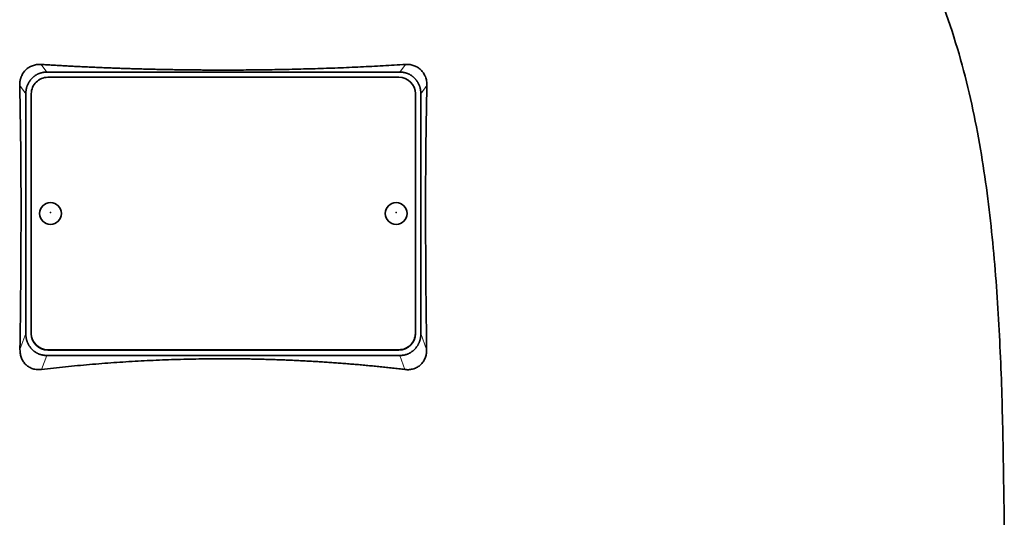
# Model space of a CAD drawing. Header units: millimetres. Extents: x 452 to 1336, y -1172 to 1297.
# Tile 25 of 27: x 1066 to 1245, y 573 to 664. Entities that reach past the tile are written whole.
import ezdxf

# ---------------------------------------------------------------- set-up
doc = ezdxf.new("R2010")
doc.units = ezdxf.units.MM
doc.layers.add('VSI344-454_TESTA', color=7, linetype='Continuous')

# ---------------------------------------------------------------- blocks, each defined once
blk = doc.blocks.new('SE3')
at = {"layer": 'VSI344-454_TESTA', "color": 4, "linetype": 'Continuous', "lineweight": 9}
for p, q in [((1070.74, 654), (1069.71, 655.4)), ((1136.12, 655.4), (1135.1, 654)), ((1066.92, 650.03), (1065.8, 651.54)), ((1140.03, 651.54), (1138.92, 650.03)), ((1065.85, 603.45), (1066.92, 606.36)), ((1138.92, 606.36), (1139.98, 603.45)), ((1070.92, 603.43), (1070.92, 603.37)), ((1134.92, 603.37), (1134.92, 603.43)), ((1069.8, 599.83), (1070.74, 602.39)), ((1135.1, 602.39), (1136.03, 599.83))]:
    blk.add_line(p, q, dxfattribs=at)
at = {"layer": 'VSI344-454_TESTA', "color": 7, "linetype": 'Continuous', "lineweight": 35}
for p, q in [((1070.74, 654), (1135.1, 654)), ((1068.17, 653), (1067.92, 652.74)), ((1134.92, 653.06), (1070.92, 653.06)), ((1137.92, 652.74), (1137.66, 653)), ((1066.92, 650.03), (1066.92, 606.36)), ((1067.92, 650.08), (1067.92, 606.41)), ((1137.92, 606.41), (1137.92, 650.08)), ((1138.92, 650.03), (1138.92, 606.36)), ((1067.92, 606.35), (1067.92, 606.41)), ((1137.92, 606.41), (1137.92, 606.35)), ((1067.92, 603.65), (1068.19, 603.37)), ((1070.92, 603.43), (1134.92, 603.43)), ((1070.92, 603.37), (1134.92, 603.37)), ((1137.64, 603.37), (1137.92, 603.65)), ((1070.74, 602.39), (1135.1, 602.39))]:
    blk.add_line(p, q, dxfattribs=at)
for centre, major_axis, start_param, end_param in [((1070.92, 650.08), (3, 0), 1.570796, 3.141593), ((1134.92, 650.08), (3, 0), 0, 1.570796), ((1070.92, 606.41), (-3, 0), 0, 1.570796), ((1070.92, 606.35), (3, 0), 3.141593, 4.712389), ((1134.92, 606.41), (-3, 0), 1.570796, 3.141593), ((1134.92, 606.35), (3, 0), 4.712389, 6.283185)]:
    blk.add_ellipse(centre, major_axis=major_axis, ratio=0.992546, start_param=start_param, end_param=end_param, dxfattribs=at)
for centre in [(1071.42, 628.25), (1134.42, 628.25)]:
    blk.add_ellipse(centre, major_axis=(2, 0), ratio=0.992546, dxfattribs=at)
at = {"layer": 'VSI344-454_TESTA', "color": 4, "linetype": 'Continuous', "lineweight": 9}
for centre in [(1071.42, 628.43), (1134.42, 628.43)]:
    blk.add_ellipse(centre, major_axis=(-0.0635, 0), ratio=0.992546, dxfattribs=at)
at = {"layer": 'VSI344-454_TESTA', "color": 7, "linetype": 'Continuous', "lineweight": 35}
for points, knots in [([(1218.18, 704.84), (1219.64, 699.98), (1223.6, 690.13), (1230.86, 674.98), (1237.04, 658.62), (1240.79, 642.09), (1243.01, 625.95), (1244.26, 609.98), (1244.93, 594.1), (1245.13, 580.33), (1245.27, 571.78), (1245.27, 568.42)], [0, 0, 0, 0, 0.117079, 0.240569, 0.360617, 0.476421, 0.590288, 0.703407, 0.816259, 0.929029, 1, 1, 1, 1]), ([(1065.8, 651.54), (1065.8, 651.61), (1065.8, 651.76), (1065.81, 651.97), (1065.83, 652.18), (1065.86, 652.39), (1065.9, 652.59), (1065.96, 652.79), (1066.02, 652.99), (1066.15, 653.35), (1066.42, 653.86), (1066.9, 654.43), (1067.38, 654.8), (1067.8, 655.04), (1068.14, 655.18), (1068.51, 655.3), (1068.89, 655.37), (1069.3, 655.41), (1069.57, 655.4), (1069.71, 655.4)], [0, 0, 0, 0, 0.035549, 0.070458, 0.104811, 0.138697, 0.172208, 0.205437, 0.238483, 0.271444, 0.392179, 0.509734, 0.62349, 0.681765, 0.74041, 0.802087, 0.865142, 0.932062, 1, 1, 1, 1]), ([(1069.71, 655.4), (1070.06, 655.37), (1070.76, 655.33), (1071.81, 655.27), (1072.87, 655.21), (1073.93, 655.15), (1074.99, 655.09), (1076.05, 655.04), (1077.11, 654.99), (1078.18, 654.94), (1079.24, 654.89), (1080.31, 654.84), (1081.38, 654.8), (1082.45, 654.76), (1083.52, 654.72), (1084.59, 654.68), (1085.67, 654.64), (1086.74, 654.61), (1087.82, 654.58), (1088.89, 654.55), (1089.97, 654.53), (1091.05, 654.5), (1092.12, 654.48), (1093.2, 654.46), (1094.28, 654.44), (1095.36, 654.42), (1096.44, 654.41), (1097.52, 654.4), (1098.6, 654.39), (1099.68, 654.38), (1100.76, 654.38), (1101.84, 654.37), (1103.25, 654.37), (1105.01, 654.37), (1107.1, 654.39), (1109.19, 654.41), (1111.28, 654.43), (1113.37, 654.47), (1115.46, 654.51), (1117.55, 654.57), (1119.63, 654.63), (1121.71, 654.69), (1123.79, 654.77), (1125.86, 654.85), (1127.93, 654.95), (1129.99, 655.05), (1132.04, 655.15), (1134.09, 655.27), (1135.44, 655.35), (1136.12, 655.4)], [0, 0, 0, 0, 0.016211, 0.032418, 0.048618, 0.064813, 0.081003, 0.097187, 0.113366, 0.129539, 0.145707, 0.161869, 0.178026, 0.194178, 0.210323, 0.226464, 0.242598, 0.258728, 0.274851, 0.29097, 0.307082, 0.323189, 0.339291, 0.355387, 0.371478, 0.387563, 0.403642, 0.419716, 0.435784, 0.451847, 0.467904, 0.483956, 0.500002, 0.531096, 0.562211, 0.593346, 0.624503, 0.65568, 0.686878, 0.718097, 0.749337, 0.780598, 0.811879, 0.843181, 0.874504, 0.905847, 0.937211, 0.968595, 1, 1, 1, 1]), ([(1136.12, 655.4), (1136.19, 655.4), (1136.33, 655.41), (1136.54, 655.4), (1136.74, 655.39), (1137.01, 655.36), (1137.33, 655.3), (1137.69, 655.18), (1138.03, 655.04), (1138.45, 654.8), (1138.94, 654.43), (1139.42, 653.85), (1139.71, 653.29), (1139.88, 652.79), (1139.98, 652.38), (1140.03, 651.97), (1140.03, 651.68), (1140.03, 651.54)], [0, 0, 0, 0, 0.03415, 0.067958, 0.101516, 0.134917, 0.197958, 0.259657, 0.318285, 0.37658, 0.490339, 0.607904, 0.728718, 0.794673, 0.861368, 0.929571, 1, 1, 1, 1]), ([(1065.85, 603.45), (1065.86, 604.15), (1065.88, 605.52), (1065.91, 607.57), (1065.93, 609.59), (1065.95, 611.57), (1065.98, 614.17), (1066.01, 617.34), (1066.03, 621.06), (1066.04, 624.65), (1066.05, 627.86), (1066.05, 630.71), (1066.04, 633.25), (1066.03, 635.73), (1066.01, 638.15), (1065.99, 640.52), (1065.96, 642.84), (1065.93, 645.09), (1065.89, 647.3), (1065.85, 649.44), (1065.82, 650.85), (1065.8, 651.54)], [0, 0, 0, 0, 0.042884, 0.085115, 0.126688, 0.167598, 0.207845, 0.287396, 0.364258, 0.438438, 0.509943, 0.563651, 0.616305, 0.667913, 0.718481, 0.768017, 0.816527, 0.864002, 0.910419, 0.955757, 1, 1, 1, 1]), ([(1140.03, 651.54), (1140.02, 651.17), (1140, 650.44), (1139.98, 649.32), (1139.96, 648.19), (1139.94, 647.04), (1139.92, 645.88), (1139.9, 644.7), (1139.88, 643.51), (1139.86, 642.3), (1139.85, 641.07), (1139.82, 638.34), (1139.79, 634), (1139.78, 628.13), (1139.8, 622.13), (1139.83, 617.14), (1139.86, 613.04), (1139.9, 609.93), (1139.94, 606.72), (1139.96, 604.55), (1139.98, 603.45)], [0, 0, 0, 0, 0.02336, 0.047015, 0.070963, 0.095203, 0.119731, 0.144544, 0.169639, 0.195013, 0.220662, 0.246585, 0.366346, 0.49242, 0.612327, 0.739264, 0.80163, 0.865878, 0.932007, 1, 1, 1, 1]), ([(1069.8, 599.83), (1069.73, 599.82), (1069.59, 599.8), (1069.39, 599.8), (1069.18, 599.8), (1068.92, 599.81), (1068.59, 599.86), (1068.1, 599.98), (1067.53, 600.23), (1066.94, 600.66), (1066.46, 601.22), (1066.17, 601.76), (1066, 602.25), (1065.92, 602.63), (1065.86, 603.04), (1065.86, 603.31), (1065.85, 603.45)], [0, 0, 0, 0, 0.034295, 0.068252, 0.101955, 0.13549, 0.200043, 0.26353, 0.385465, 0.503768, 0.621447, 0.741636, 0.803924, 0.867307, 0.933144, 1, 1, 1, 1]), ([(1139.98, 603.45), (1139.98, 603.38), (1139.98, 603.24), (1139.97, 603.04), (1139.95, 602.83), (1139.9, 602.57), (1139.83, 602.25), (1139.7, 601.88), (1139.54, 601.54), (1139.29, 601.12), (1138.89, 600.66), (1138.3, 600.23), (1137.73, 599.98), (1137.24, 599.86), (1136.85, 599.8), (1136.44, 599.79), (1136.17, 599.81), (1136.03, 599.83)], [0, 0, 0, 0, 0.033557, 0.066787, 0.099773, 0.132599, 0.195864, 0.258046, 0.318335, 0.378144, 0.495718, 0.614111, 0.73627, 0.799835, 0.864479, 0.931713, 1, 1, 1, 1]), ([(1136.03, 599.83), (1135.66, 599.87), (1134.91, 599.96), (1133.78, 600.09), (1132.65, 600.21), (1131.52, 600.33), (1130.39, 600.44), (1129.25, 600.55), (1128.12, 600.66), (1126.98, 600.76), (1125.84, 600.85), (1124.7, 600.94), (1123.56, 601.03), (1122.42, 601.11), (1121.28, 601.19), (1120.13, 601.26), (1118.99, 601.33), (1117.84, 601.39), (1116.7, 601.45), (1115.55, 601.5), (1114.4, 601.55), (1113.26, 601.6), (1112.11, 601.64), (1110.96, 601.67), (1109.81, 601.7), (1108.66, 601.73), (1107.51, 601.75), (1106.36, 601.76), (1105.21, 601.78), (1104.07, 601.78), (1102.56, 601.79), (1100.7, 601.78), (1098.47, 601.75), (1096.25, 601.71), (1094.03, 601.65), (1091.81, 601.57), (1089.59, 601.47), (1087.38, 601.36), (1085.17, 601.23), (1082.96, 601.08), (1080.75, 600.92), (1078.55, 600.73), (1076.35, 600.53), (1074.16, 600.32), (1071.98, 600.08), (1070.53, 599.91), (1069.8, 599.83)], [0, 0, 0, 0, 0.017368, 0.034723, 0.052068, 0.069401, 0.086724, 0.104036, 0.121338, 0.13863, 0.155913, 0.173186, 0.19045, 0.207705, 0.224952, 0.242191, 0.259422, 0.276645, 0.293862, 0.311071, 0.328273, 0.34547, 0.36266, 0.379845, 0.397024, 0.414198, 0.431367, 0.448532, 0.465693, 0.48285, 0.500003, 0.533168, 0.566348, 0.599545, 0.63276, 0.665997, 0.699257, 0.732542, 0.765855, 0.799198, 0.832572, 0.865981, 0.899426, 0.93291, 0.966434, 1, 1, 1, 1])]:
    blk.add_open_spline(points, degree=3, knots=knots, dxfattribs=at)
for points in [[(1070.74, 654), (1069.23, 654), (1068.17, 653)], [(1137.66, 653), (1136.61, 654), (1135.1, 654)], [(1067.92, 652.74), (1066.92, 651.61), (1066.92, 650.03)], [(1138.92, 650.03), (1138.92, 651.61), (1137.92, 652.74)], [(1066.92, 606.36), (1066.92, 604.78), (1067.92, 603.65)], [(1137.92, 603.65), (1138.92, 604.78), (1138.92, 606.36)], [(1068.19, 603.37), (1069.24, 602.39), (1070.74, 602.39)], [(1135.1, 602.39), (1136.59, 602.39), (1137.64, 603.37)]]:
    blk.add_open_spline(points, degree=2, dxfattribs=at)

msp = doc.modelspace()

# ---------------------------------------------------------------- block references
msp.add_blockref('SE3', (0, 0))

doc.saveas('drawing.dxf')
